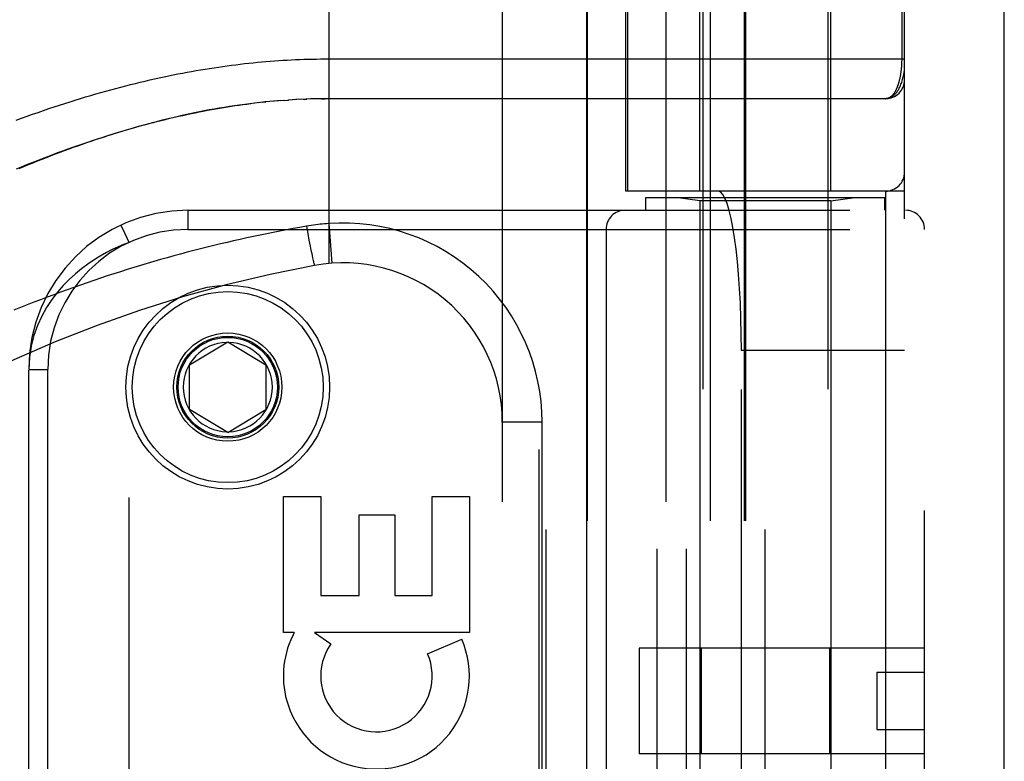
# Model space of a CAD drawing. Header units: inches. Extents: x 0 to 189, y 0 to 122.
# Tile 147 of 226: x 84.41 to 85.95, y 78.15 to 79.31. Entities that reach past the tile are written whole.
import ezdxf

# ---------------------------------------------------------------- set-up
doc = ezdxf.new("R2010")
doc.units = ezdxf.units.IN
doc.header["$LTSCALE"] = 10.388889
doc.header["$MEASUREMENT"] = 0
doc.linetypes.add('HIDDEN', pattern=[0.2, 0.1, -0.1])
doc.layers.get('0').update_dxf_attribs({"linetype": 'CONTINUOUS'})
doc.layers.add('RIGHTHAND_DOOR_ASSEMBLY', color=7, linetype='CONTINUOUS')

msp = doc.modelspace()

# ---------------------------------------------------------------- linework, layer by layer
at = {"color": 3, "linetype": 'Continuous'}
msp.add_line((85.954, 35.2245), (85.954, 87.7542), dxfattribs=at)
at = {"layer": 'RIGHTHAND_DOOR_ASSEMBLY', "color": 8, "linetype": 'HIDDEN'}
for p, q in [((85.2233, 82.7955), (85.2233, 35.4455)), ((85.4808, 79.7735), (85.4808, 76.5911)), ((85.6768, 79.7735), (85.6768, 76.5911)), ((84.8938, 79.5968), (84.8938, 78.932)), ((85.166, 79.5968), (85.166, 76.8943)), ((85.4225, 79.5968), (85.4225, 76.8943)), ((85.4758, 79.0455), (85.4758, 79.5915)), ((85.6818, 79.0455), (85.6818, 79.5915)), ((85.299, 79.5668), (85.299, 76.9243)), ((85.36, 79.0455), (85.36, 79.5668)), ((85.3623, 79.5668), (85.3623, 79.0455)), ((85.4925, 79.5668), (85.4925, 76.9243)), ((85.5456, 79.5668), (85.5456, 76.9243)), ((85.5476, 79.5668), (85.5476, 76.9243)), ((85.7975, 76.9243), (85.7975, 79.5668)), ((85.7929, 79.5351), (85.7929, 79.253)), ((84.8872, 79.253), (85.7975, 79.253)), ((84.7855, 79.1845), (84.777, 79.1836)), ((84.789, 79.1849), (84.7949, 79.1855)), ((84.8153, 79.1874), (84.8067, 79.1866)), ((84.8224, 79.1879), (84.8126, 79.1871)), ((84.8185, 79.1876), (84.8243, 79.188)), ((84.8224, 79.1879), (84.8302, 79.1884)), ((84.8364, 79.1888), (84.8294, 79.1884)), ((84.8435, 79.1892), (84.836, 79.1888)), ((84.8506, 79.1896), (84.8418, 79.1891)), ((84.8534, 79.1897), (84.8592, 79.1899)), ((84.8723, 79.1903), (84.8649, 79.1901)), ((84.8795, 79.1904), (84.8707, 79.1902)), ((84.8822, 79.1904), (84.888, 79.1905)), ((85.7675, 79.1905), (84.8938, 79.1905)), ((85.7975, 79.0455), (85.36, 79.0455)), ((85.4091, 77.4455), (85.4091, 79.0455)), ((85.455, 77.4455), (85.455, 79.0455)), ((85.7675, 79.0455), (85.7675, 77.4455)), ((85.3913, 79.0355), (85.7663, 79.0355)), ((85.3913, 79.0155), (85.3913, 79.0355)), ((85.4758, 79.0302), (85.4383, 79.0355)), ((85.6818, 79.0302), (85.4758, 79.0302)), ((85.4758, 79.0302), (85.4758, 77.4608)), ((85.6818, 79.0302), (85.7193, 79.0355)), ((85.6818, 79.0302), (85.6818, 77.4608)), ((85.7663, 79.0155), (85.7663, 79.0355)), ((84.6725, 79.0155), (85.7988, 79.0155)), ((84.6725, 79.0155), (84.6725, 78.9855)), ((85.235, 77.4755), (85.235, 79.0155)), ((85.5788, 77.4755), (85.5788, 79.0155)), ((84.6725, 78.9855), (85.8288, 78.9855)), ((84.8584, 78.9904), (84.8605, 78.9792)), ((84.8938, 78.9947), (84.8982, 78.9324)), ((85.3288, 78.9855), (85.3288, 77.5055)), ((85.8288, 77.5055), (85.8288, 78.9855)), ((84.8605, 78.9792), (84.8625, 78.9684)), ((84.8625, 78.9684), (84.8643, 78.9593)), ((84.58, 77.5259), (84.58, 78.9651)), ((84.8643, 78.9593), (84.8656, 78.9528)), ((84.8656, 78.9528), (84.8667, 78.9477)), ((84.8667, 78.9477), (84.8675, 78.9438)), ((84.8675, 78.9438), (84.8681, 78.941)), ((84.8681, 78.941), (84.8686, 78.9385)), ((84.8686, 78.9385), (84.869, 78.9367)), ((84.869, 78.9367), (84.8694, 78.9352)), ((84.8694, 78.9352), (84.8696, 78.9342)), ((84.8696, 78.9342), (84.8698, 78.9333)), ((84.8698, 78.9333), (84.87, 78.9325)), ((84.87, 78.9325), (84.8702, 78.9318)), ((84.675, 78.773), (84.735, 78.8091)), ((84.735, 78.8091), (84.795, 78.773)), ((85.7975, 78.7955), (85.5414, 78.7955)), ((85.5414, 77.6955), (85.5414, 78.7955)), ((84.675, 78.703), (84.675, 78.773)), ((84.795, 78.773), (84.795, 78.703)), ((84.4225, 78.7655), (84.4525, 78.7655)), ((84.4225, 77.7255), (84.4225, 78.7655)), ((84.4525, 77.7255), (84.4525, 78.7655)), ((84.735, 78.667), (84.675, 78.703)), ((84.735, 78.667), (84.795, 78.703)), ((85.2285, 78.683), (85.166, 78.683)), ((85.2285, 77.808), (85.2285, 78.683)), ((84.8225, 78.5665), (84.8809, 78.5665)), ((84.8225, 78.3528), (84.8225, 78.5665)), ((84.8809, 78.5665), (84.8809, 78.4112)), ((85.0559, 78.5665), (85.1143, 78.5665)), ((85.0559, 78.4112), (85.0559, 78.5665)), ((85.1143, 78.5665), (85.1143, 78.3528)), ((84.9413, 78.5375), (84.9975, 78.5375)), ((84.9413, 78.4112), (84.9413, 78.5375)), ((84.9975, 78.5375), (84.9975, 78.4112)), ((84.8809, 78.4112), (84.9413, 78.4112)), ((84.9975, 78.4112), (85.0559, 78.4112)), ((84.8394, 78.3528), (84.8225, 78.3528)), ((85.1143, 78.3528), (84.8714, 78.3528)), ((84.8714, 78.3528), (84.8968, 78.335)), ((85.0487, 78.3194), (85.1023, 78.3426)), ((85.8288, 78.3285), (85.3808, 78.3285)), ((85.3808, 78.3285), (85.3808, 78.1625)), ((85.4781, 78.3285), (85.4781, 78.1625)), ((85.6794, 78.3285), (85.6794, 78.1625)), ((85.7538, 78.2905), (85.8288, 78.2905)), ((85.7538, 78.2905), (85.7538, 78.2005)), ((85.7538, 78.2005), (85.8288, 78.2005)), ((85.8288, 78.1625), (85.3808, 78.1625))]:
    msp.add_line(p, q, dxfattribs=at)
at = {"layer": 'RIGHTHAND_DOOR_ASSEMBLY', "color": 3, "linetype": 'Continuous'}
msp.add_line((85.2983, 82.7955), (85.2983, 35.4455), dxfattribs=at)
at = {"layer": 'RIGHTHAND_DOOR_ASSEMBLY', "color": 8, "linetype": 'HIDDEN'}
for points in [[(84.741, 79.2431), (84.7479, 79.2439), (84.7547, 79.2447), (84.7614, 79.2455), (84.7682, 79.2463), (84.7749, 79.247), (84.7817, 79.2476), (84.7883, 79.2482), (84.795, 79.2488), (84.8017, 79.2494), (84.8083, 79.2499), (84.815, 79.2503), (84.8216, 79.2508), (84.8282, 79.2512), (84.8348, 79.2515), (84.8413, 79.2518), (84.8479, 79.2521), (84.8545, 79.2523), (84.861, 79.2525), (84.8676, 79.2527), (84.8741, 79.2528), (84.8807, 79.2529), (84.8872, 79.253)], [(85.7929, 79.253), (85.7929, 79.2522), (85.7929, 79.2514), (85.7929, 79.2506), (85.7929, 79.2497), (85.7928, 79.2489), (85.7928, 79.2481), (85.7928, 79.2473), (85.7928, 79.2464), (85.7927, 79.2456), (85.7927, 79.2448), (85.7927, 79.2439), (85.7926, 79.2431), (85.7925, 79.2422), (85.7925, 79.2414), (85.7924, 79.2405), (85.7924, 79.2397), (85.7923, 79.2388), (85.7922, 79.2379), (85.7921, 79.2371), (85.792, 79.2362), (85.7919, 79.2353), (85.7918, 79.2345), (85.7917, 79.2336), (85.7916, 79.2327), (85.7915, 79.2318), (85.7914, 79.2309), (85.7913, 79.23), (85.7911, 79.2291), (85.791, 79.2282), (85.7908, 79.2274), (85.7907, 79.2265), (85.7905, 79.2256), (85.7903, 79.2247), (85.7902, 79.2239), (85.79, 79.223), (85.7898, 79.2221), (85.7896, 79.2213), (85.7894, 79.2204), (85.7892, 79.2196), (85.789, 79.2187), (85.7888, 79.2179), (85.7886, 79.217), (85.7883, 79.2162), (85.7881, 79.2154), (85.7879, 79.2146), (85.7876, 79.2137), (85.7874, 79.2129), (85.7871, 79.2121), (85.7868, 79.2113), (85.7865, 79.2105), (85.7863, 79.2098), (85.786, 79.209), (85.7857, 79.2082), (85.7853, 79.2075), (85.785, 79.2067), (85.7847, 79.206), (85.7844, 79.2053), (85.784, 79.2046), (85.7837, 79.2039), (85.7833, 79.2032), (85.783, 79.2025), (85.7826, 79.2018), (85.7822, 79.2012), (85.7818, 79.2005), (85.7814, 79.1999), (85.781, 79.1993), (85.7806, 79.1987), (85.7802, 79.1981), (85.7797, 79.1976), (85.7793, 79.197), (85.7789, 79.1965), (85.7784, 79.196), (85.7779, 79.1955), (85.7775, 79.195), (85.777, 79.1945), (85.7765, 79.1941), (85.776, 79.1937), (85.7755, 79.1933), (85.775, 79.1929), (85.7744, 79.1926), (85.7739, 79.1923), (85.7734, 79.192), (85.7728, 79.1917), (85.7723, 79.1915), (85.7717, 79.1912), (85.7711, 79.1911), (85.7705, 79.1909), (85.7699, 79.1908), (85.7693, 79.1906), (85.7687, 79.1906), (85.7681, 79.1905), (85.7675, 79.1905)], [(84.4027, 79.1567), (84.4114, 79.1599), (84.42, 79.163), (84.4286, 79.1661), (84.4371, 79.1691), (84.4456, 79.172), (84.4541, 79.1749), (84.4625, 79.1777), (84.4708, 79.1804), (84.4791, 79.1831), (84.4874, 79.1857), (84.4955, 79.1883), (84.5037, 79.1908), (84.5118, 79.1932), (84.5198, 79.1956), (84.5278, 79.198), (84.5358, 79.2002), (84.5437, 79.2025), (84.5515, 79.2046), (84.5593, 79.2067), (84.5671, 79.2088), (84.5748, 79.2108), (84.5825, 79.2127), (84.5901, 79.2146), (84.5977, 79.2164), (84.6052, 79.2182), (84.6127, 79.22), (84.6201, 79.2217), (84.6275, 79.2233), (84.6349, 79.2249), (84.6422, 79.2264), (84.6495, 79.2279), (84.6568, 79.2293), (84.664, 79.2307), (84.6711, 79.2321), (84.6783, 79.2334), (84.6854, 79.2346), (84.6924, 79.2358), (84.6995, 79.237), (84.7065, 79.2381), (84.7134, 79.2392), (84.7204, 79.2402), (84.7273, 79.2412), (84.7342, 79.2422), (84.741, 79.2431)], [(85.7675, 79.1905), (85.7682, 79.1905), (85.7688, 79.1906), (85.7695, 79.1906), (85.7702, 79.1907), (85.7709, 79.1908), (85.7716, 79.191), (85.7723, 79.1912), (85.773, 79.1914), (85.7737, 79.1916), (85.7744, 79.1919), (85.7751, 79.1922), (85.7758, 79.1925), (85.7765, 79.1929), (85.7772, 79.1933), (85.7779, 79.1937), (85.7786, 79.1942), (85.7793, 79.1947), (85.78, 79.1953), (85.7807, 79.1959), (85.7814, 79.1966), (85.7821, 79.1973), (85.7829, 79.198), (85.7836, 79.1988), (85.7843, 79.1996), (85.785, 79.2005), (85.7857, 79.2015), (85.7864, 79.2025), (85.7871, 79.2036), (85.7878, 79.2047), (85.7885, 79.2059), (85.7891, 79.2072), (85.7898, 79.2085), (85.7905, 79.21), (85.7912, 79.2115), (85.7918, 79.2131), (85.7925, 79.2148), (85.7931, 79.2167), (85.7937, 79.2186), (85.7943, 79.2206), (85.7949, 79.2226), (85.7953, 79.2246), (85.7957, 79.2264), (85.7961, 79.228), (85.7964, 79.2296), (85.7966, 79.231), (85.7968, 79.2322), (85.797, 79.2334), (85.7971, 79.2345), (85.7972, 79.2354), (85.7973, 79.2363), (85.7974, 79.2371), (85.7974, 79.2379), (85.7974, 79.2386), (85.7975, 79.2393), (85.7975, 79.2399), (85.7975, 79.2405)], [(84.7776, 79.1836), (84.7696, 79.1827), (84.7616, 79.1816), (84.7536, 79.1805), (84.7455, 79.1794), (84.7375, 79.1782), (84.7296, 79.1769), (84.7216, 79.1756), (84.7138, 79.1742), (84.706, 79.1728), (84.6982, 79.1713), (84.6906, 79.1698), (84.683, 79.1683), (84.6756, 79.1667), (84.6682, 79.1651), (84.6609, 79.1635), (84.6536, 79.1618), (84.6464, 79.1601), (84.6392, 79.1584), (84.632, 79.1566), (84.6249, 79.1548), (84.6178, 79.1529), (84.6107, 79.1511), (84.6036, 79.1491), (84.5966, 79.1472), (84.5896, 79.1452), (84.5826, 79.1432), (84.5756, 79.1411), (84.5686, 79.139), (84.5617, 79.1369), (84.5547, 79.1348), (84.5478, 79.1326), (84.5408, 79.1303), (84.5339, 79.1281), (84.527, 79.1258), (84.5201, 79.1235), (84.5131, 79.1211), (84.5062, 79.1187), (84.4992, 79.1162), (84.4923, 79.1138), (84.4853, 79.1112), (84.4783, 79.1087), (84.4713, 79.1061), (84.4642, 79.1034), (84.4572, 79.1007), (84.4501, 79.098), (84.443, 79.0952), (84.4359, 79.0924), (84.4288, 79.0896), (84.4216, 79.0867), (84.4144, 79.0837), (84.4071, 79.0807)], [(84.8081, 79.1868), (84.8008, 79.1861), (84.7933, 79.1854), (84.783, 79.1843)], [(84.865, 79.1901), (84.8578, 79.1898), (84.8476, 79.1894)], [(84.8938, 79.1905), (84.8866, 79.1905), (84.8765, 79.1904)], [(84.4031, 79.0804), (84.4114, 79.0838), (84.4197, 79.0872), (84.428, 79.0905), (84.4362, 79.0937), (84.4443, 79.0968), (84.4524, 79.0999), (84.4604, 79.103), (84.4684, 79.1059), (84.4763, 79.1088), (84.4842, 79.1117), (84.492, 79.1145), (84.4998, 79.1172), (84.5075, 79.1199), (84.5152, 79.1225), (84.5228, 79.125), (84.5303, 79.1275), (84.5378, 79.1299), (84.5453, 79.1323), (84.5527, 79.1346), (84.56, 79.1369), (84.5673, 79.1391), (84.5745, 79.1412), (84.5817, 79.1433), (84.5889, 79.1453), (84.5959, 79.1473), (84.603, 79.1493), (84.61, 79.1511), (84.6169, 79.153), (84.6238, 79.1547), (84.6306, 79.1565), (84.6374, 79.1581), (84.6442, 79.1598), (84.6509, 79.1613), (84.6576, 79.1629), (84.6642, 79.1644), (84.6707, 79.1658), (84.6773, 79.1672), (84.6838, 79.1685), (84.6902, 79.1698), (84.6966, 79.1711), (84.703, 79.1723), (84.7094, 79.1735), (84.7157, 79.1746), (84.722, 79.1757), (84.7282, 79.1767), (84.7344, 79.1777), (84.7406, 79.1787), (84.7467, 79.1796)], [(84.7467, 79.1796), (84.7528, 79.1805), (84.7589, 79.1813), (84.765, 79.1821), (84.771, 79.1829)], [(84.8584, 78.9904), (84.848, 78.9886), (84.8376, 78.9867), (84.8272, 78.9848), (84.8169, 78.9828), (84.8065, 78.9808), (84.7962, 78.9787), (84.7858, 78.9765), (84.7754, 78.9743), (84.765, 78.9721), (84.7546, 78.9698), (84.7442, 78.9674), (84.7338, 78.965), (84.7234, 78.9626), (84.713, 78.9601), (84.7026, 78.9575), (84.6922, 78.9549), (84.6817, 78.9522), (84.6713, 78.9495), (84.6609, 78.9467), (84.6504, 78.9439), (84.64, 78.941), (84.6295, 78.938), (84.6191, 78.935), (84.6086, 78.932), (84.5982, 78.9288), (84.5877, 78.9257), (84.5772, 78.9224), (84.5668, 78.9191), (84.5563, 78.9158), (84.5458, 78.9124), (84.5353, 78.9089), (84.5249, 78.9054), (84.5144, 78.9018), (84.5039, 78.8982), (84.4934, 78.8945), (84.483, 78.8907), (84.4725, 78.8869), (84.462, 78.883), (84.4516, 78.8791), (84.4411, 78.8751), (84.4306, 78.8711), (84.4202, 78.8669), (84.4097, 78.8628), (84.3993, 78.8585)], [(84.5678, 78.9914), (84.5675, 78.9921), (84.5674, 78.9923)], [(84.58, 78.9651), (84.5737, 78.9787), (84.5678, 78.9914)], [(84.8938, 78.9947), (84.8902, 78.9944), (84.8867, 78.9942), (84.8834, 78.9938), (84.8801, 78.9935), (84.8767, 78.9931), (84.8731, 78.9927), (84.8695, 78.9922), (84.8658, 78.9916), (84.8622, 78.9911), (84.8584, 78.9904)], [(84.58, 78.9651), (84.5715, 78.9618), (84.5627, 78.958), (84.5537, 78.9538), (84.5444, 78.949), (84.5349, 78.9437), (84.5252, 78.9377), (84.5154, 78.9311), (84.5056, 78.9238), (84.4958, 78.9158), (84.4861, 78.907), (84.4767, 78.8973), (84.4675, 78.8868), (84.4588, 78.8753), (84.4505, 78.8628), (84.443, 78.8493), (84.4363, 78.8347), (84.4307, 78.819), (84.4263, 78.8021), (84.4235, 78.7843), (84.4225, 78.7655)], [(84.8702, 78.9318), (84.8703, 78.9315), (84.8704, 78.9312), (84.8704, 78.9309), (84.8705, 78.9306), (84.8706, 78.9304), (84.8707, 78.9301), (84.8707, 78.9299), (84.8708, 78.9297), (84.8708, 78.9296), (84.8709, 78.9294), (84.8709, 78.9293), (84.871, 78.9292), (84.871, 78.9291), (84.8711, 78.929), (84.8711, 78.929), (84.8711, 78.929), (84.8712, 78.929)]]:
    msp.add_lwpolyline(points, dxfattribs=at)
for radius in [0.1599, 0.1499, 0.085, 0.08, 0.078]:
    msp.add_circle((84.735, 78.738), radius, dxfattribs=at)
for centre, radius, start, end in [((85.7675, 79.2205), 0.03, 270.0001, 360), ((85.7675, 79.0755), 0.03, 270, 360), ((84.6725, 78.7655), 0.25, 90, 180), ((85.3588, 78.9855), 0.03, 90, 180), ((85.7988, 78.9855), 0.03, 0, 90), ((84.6725, 78.7655), 0.22, 90, 180), ((84.916, 78.683), 0.3125, 0, 94.0875), ((85.23, 76.9614), 2, 100.3342, 132.7959), ((84.916, 78.683), 0.25, 0, 100.3342), ((84.735, 78.738), 0.07, 91.4692, 268.5308), ((84.735, 78.738), 0.07, 271.4692, 88.5308), ((84.9684, 78.2846), 0.1459, 152.1494, 154.2621), ((84.9653, 78.2848), 0.1431, 153.8028, 198.5861), ((84.9684, 78.2846), 0.1459, 198.1268, 23.4014), ((84.9684, 78.2846), 0.0875, 144.8915, 23.4014)]:
    msp.add_arc(centre, radius, start, end, dxfattribs=at)
msp.add_ellipse((85.5046, 78.7955), major_axis=(0, 0.25), ratio=0.146965, start_param=-1.570796, end_param=0, dxfattribs=at)

doc.saveas('drawing.dxf')
